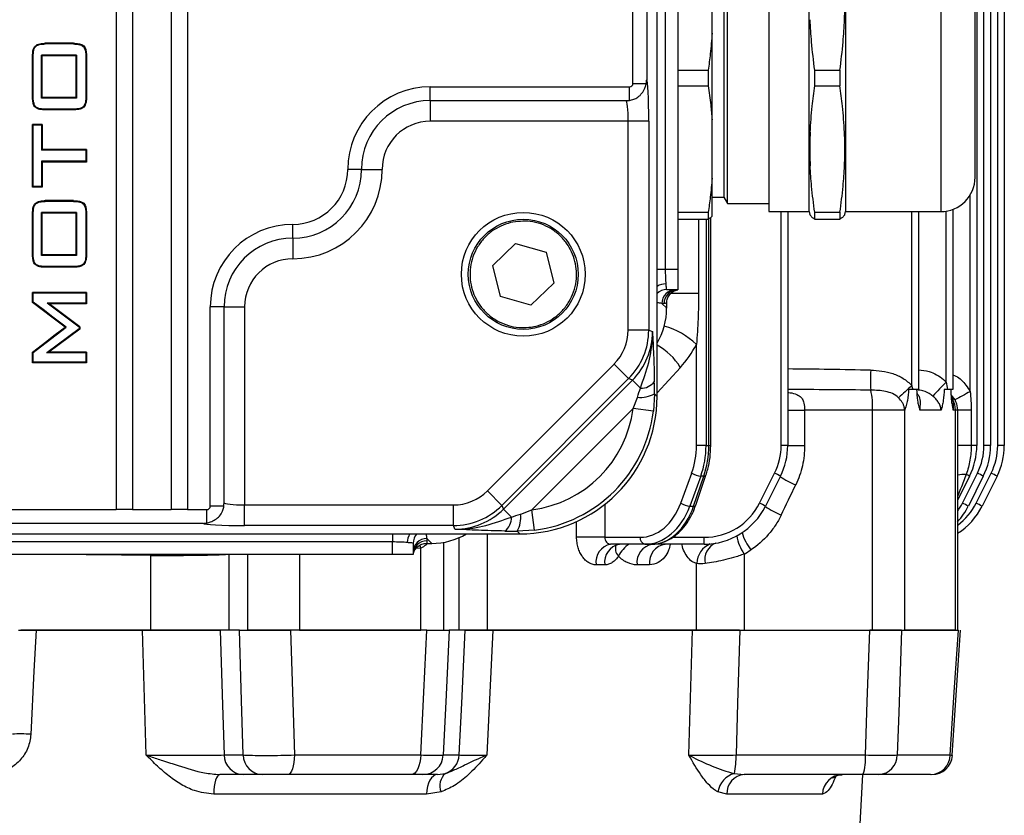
# Model space of a CAD drawing. Header units: millimetres. Extents: x -722 to 1902, y -809 to 1604.
# Tile 42 of 93: x 624 to 767, y -651 to -535. Entities that reach past the tile are written whole.
import ezdxf

# ---------------------------------------------------------------- set-up
doc = ezdxf.new("R2010")
doc.units = ezdxf.units.MM

msp = doc.modelspace()

# ---------------------------------------------------------------- linework, layer by layer
at = {"color": 7, "linetype": 'Continuous', "lineweight": 25}
for p, q in [((762.86, -250.62), (762.86, -596.9)), ((637.66, -407.28), (637.66, -606.23)), ((640.06, -407.28), (640.06, -606.23)), ((645.66, -407.28), (645.66, -606.23)), ((648.06, -407.28), (648.06, -606.23)), ((716.36, -589.78), (716.36, -423.73)), ((717.55, -442.26), (717.55, -571.26)), ((719.36, -442.26), (719.36, -571.26)), ((712.84, -544.26), (712.84, -469.26)), ((714.84, -469.76), (714.84, -543.76)), ((763.9, -596.9), (763.9, -473.83)), ((764.86, -473.83), (764.86, -596.9)), ((765.9, -596.9), (765.9, -475.83)), ((766.86, -475.83), (766.86, -596.9)), ((732.62, -520.61), (732.62, -562.91)), ((738.47, -543.26), (738.47, -520.61)), ((743.77, -520.61), (743.77, -562.91)), ((757.62, -520.61), (757.62, -543.26)), ((726.05, -522.7), (726.05, -560.82)), ((726.58, -543.18), (726.58, -521.78)), ((762.62, -542.9), (762.62, -525.61)), ((724.36, -536.96), (724.36, -527.76)), ((724.36, -549.56), (724.36, -536.96)), ((631.44, -538.42), (627.35, -538.42)), ((631.44, -538.53), (627.35, -538.53)), ((625.5, -546.17), (625.5, -540.38)), ((625.6, -546.17), (625.6, -540.38)), ((631.92, -540.14), (626.8, -540.14)), ((626.8, -546.39), (626.8, -540.14)), ((626.8, -540.14), (626.9, -540.25)), ((631.82, -540.25), (626.9, -540.25)), ((626.9, -546.29), (626.9, -540.25)), ((631.92, -540.14), (631.82, -540.25)), ((631.82, -540.25), (631.82, -546.29)), ((631.92, -540.14), (631.92, -546.39)), ((633.26, -540.38), (633.26, -546.17)), ((633.36, -540.38), (633.36, -546.17)), ((719.36, -542.35), (723.8, -542.35)), ((723.8, -542.35), (723.8, -544.6)), ((739.29, -544.6), (739.29, -542.35)), ((739.29, -542.35), (742.95, -542.35)), ((742.95, -542.35), (742.95, -544.6)), ((712.84, -544.26), (714.78, -544.26)), ((726.58, -561.74), (726.58, -543.18)), ((738.47, -562.91), (738.47, -543.26)), ((757.62, -543.26), (757.62, -562.91)), ((762.62, -557.91), (762.62, -542.9)), ((683.36, -544.76), (712.34, -544.76)), ((683.36, -546.76), (683.36, -544.76)), ((712.34, -546.73), (712.34, -544.76)), ((719.36, -544.6), (723.8, -544.6)), ((739.29, -544.6), (742.95, -544.6)), ((626.8, -546.39), (626.9, -546.29)), ((631.92, -546.39), (626.8, -546.39)), ((631.82, -546.29), (626.9, -546.29)), ((631.92, -546.39), (631.82, -546.29)), ((683.36, -546.76), (711.84, -546.76)), ((683.36, -546.76), (683.36, -549.76)), ((631.44, -548.01), (627.35, -548.01)), ((631.44, -548.11), (627.35, -548.11)), ((712.15, -549.76), (683.36, -549.76)), ((715.15, -549.76), (712.15, -549.76)), ((712.15, -580.12), (712.15, -549.76)), ((715.15, -549.76), (715.15, -580.12)), ((724.36, -558.04), (724.36, -549.56)), ((625.6, -550.32), (625.5, -550.22)), ((625.5, -559.34), (625.5, -550.22)), ((626.9, -550.22), (625.5, -550.22)), ((625.6, -559.24), (625.6, -550.32)), ((626.8, -550.32), (625.6, -550.32)), ((626.8, -550.32), (626.9, -550.22)), ((626.8, -550.32), (626.8, -553.97)), ((626.9, -550.22), (626.9, -553.87)), ((626.8, -553.97), (626.9, -553.87)), ((633.26, -553.97), (626.8, -553.97)), ((633.36, -553.87), (626.9, -553.87)), ((633.26, -553.97), (633.36, -553.87)), ((633.26, -553.97), (633.26, -555.59)), ((633.36, -553.87), (633.36, -555.69)), ((626.8, -555.59), (626.9, -555.69)), ((633.26, -555.59), (626.8, -555.59)), ((626.8, -555.59), (626.8, -559.24)), ((633.36, -555.69), (626.9, -555.69)), ((626.9, -555.69), (626.9, -559.34)), ((633.26, -555.59), (633.36, -555.69)), ((673.36, -556.76), (671.36, -556.76)), ((673.36, -556.76), (676.36, -556.76)), ((724.36, -563.57), (724.36, -558.04)), ((625.6, -559.24), (625.5, -559.34)), ((626.9, -559.34), (625.5, -559.34)), ((626.8, -559.24), (625.6, -559.24)), ((626.8, -559.24), (626.9, -559.34)), ((631.44, -561.31), (627.35, -561.31)), ((631.44, -561.41), (627.35, -561.41)), ((724.36, -560.82), (726.05, -560.82)), ((726.05, -560.82), (726.58, -561.74)), ((761.9, -589.08), (761.9, -560.49)), ((726.58, -561.74), (732.62, -561.74)), ((758.4, -587.68), (758.4, -562.85)), ((759.36, -562.59), (759.36, -588.76)), ((625.5, -569.05), (625.5, -563.26)), ((625.6, -569.05), (625.6, -563.26)), ((631.92, -563.03), (626.8, -563.03)), ((626.8, -569.28), (626.8, -563.03)), ((626.8, -563.03), (626.9, -563.13)), ((631.82, -563.13), (626.9, -563.13)), ((626.9, -569.17), (626.9, -563.13)), ((631.92, -563.03), (631.82, -563.13)), ((631.82, -563.13), (631.82, -569.17)), ((631.92, -563.03), (631.92, -569.28)), ((633.26, -563.26), (633.26, -569.05)), ((633.36, -563.26), (633.36, -569.05)), ((719.36, -563), (723.8, -563)), ((719.36, -563.99), (723.8, -563.99)), ((722.39, -563.99), (722.39, -574.76)), ((723.47, -563.99), (723.47, -596.9)), ((723.8, -563), (723.8, -563.99)), ((723.87, -596.9), (723.87, -563.94)), ((724.16, -596.9), (724.16, -563.75)), ((732.62, -562.91), (738.47, -562.91)), ((734.4, -596.9), (734.4, -562.91)), ((735.36, -562.91), (735.36, -596.9)), ((738.47, -562.91), (738.58, -563.31)), ((738.62, -563.41), (738.59, -563.31)), ((739.29, -563.99), (739.29, -563)), ((739.29, -563), (742.95, -563)), ((739.29, -563.99), (742.95, -563.99)), ((742.95, -563), (742.95, -563.99)), ((743.66, -563.31), (743.77, -562.91)), ((743.77, -562.91), (757.62, -562.91)), ((753.4, -588.2), (753.4, -562.91)), ((754.36, -562.91), (754.36, -588.76)), ((663.36, -566.76), (663.36, -564.76)), ((663.36, -566.76), (663.36, -569.76)), ((692.45, -570.74), (695.77, -567.54)), ((695.77, -567.54), (700.21, -568.81)), ((626.8, -569.28), (626.9, -569.17)), ((631.92, -569.28), (626.8, -569.28)), ((631.82, -569.17), (626.9, -569.17)), ((631.92, -569.28), (631.82, -569.17)), ((700.21, -568.81), (701.33, -573.29)), ((631.44, -570.89), (627.35, -570.89)), ((631.44, -571), (627.35, -571)), ((693.57, -575.23), (692.45, -570.74)), ((716.36, -571.26), (717.55, -571.26)), ((717.55, -571.26), (719.36, -571.26)), ((719.36, -571.26), (719.36, -574.26)), ((701.33, -573.29), (698.01, -576.5)), ((719.36, -574.26), (717.75, -574.26)), ((625.6, -574.75), (625.5, -574.65)), ((633.36, -574.65), (625.5, -574.65)), ((625.5, -576.1), (625.5, -574.65)), ((625.6, -576.05), (625.6, -574.75)), ((633.26, -574.75), (625.6, -574.75)), ((633.26, -574.75), (633.36, -574.65)), ((633.26, -574.75), (633.26, -576.23)), ((633.36, -574.65), (633.36, -576.33)), ((698.01, -576.5), (693.57, -575.23)), ((718.38, -574.76), (722.39, -574.76)), ((625.6, -576.05), (625.5, -576.1)), ((633.26, -576.23), (627.63, -576.23)), ((632.28, -579.7), (627.63, -576.23)), ((627.63, -576.23), (627.94, -576.33)), ((633.36, -576.33), (627.94, -576.33)), ((632.38, -579.64), (627.94, -576.33)), ((633.26, -576.23), (633.36, -576.33)), ((651.36, -605.73), (651.36, -576.76)), ((653.36, -576.76), (651.36, -576.76)), ((653.36, -605.23), (653.36, -576.76)), ((653.36, -576.76), (656.36, -576.76)), ((656.36, -576.76), (656.36, -605.55)), ((717.04, -576.26), (717.75, -576.96)), ((717.37, -576.26), (717.04, -576.26)), ((717.75, -576.96), (717.75, -576.22)), ((632.28, -579.95), (627.57, -583.46)), ((632.38, -580), (627.89, -583.35)), ((630.4, -579.69), (630.23, -579.69)), ((632.28, -579.7), (632.38, -579.64)), ((632.28, -579.7), (632.28, -579.95)), ((632.28, -579.95), (632.38, -580)), ((632.38, -579.64), (632.38, -580)), ((715.15, -580.12), (712.15, -580.12)), ((715.15, -580.12), (715.69, -580.34)), ((722.08, -596.9), (722.08, -582.21)), ((625.6, -583.4), (625.5, -583.35)), ((625.5, -584.9), (625.5, -583.35)), ((625.6, -584.79), (625.6, -583.4)), ((627.57, -583.46), (627.89, -583.35)), ((633.26, -583.46), (627.57, -583.46)), ((633.36, -583.35), (627.89, -583.35)), ((633.26, -583.46), (633.36, -583.35)), ((633.26, -583.46), (633.26, -584.79)), ((633.36, -583.35), (633.36, -584.9)), ((625.6, -584.79), (625.5, -584.9)), ((633.36, -584.9), (625.5, -584.9)), ((633.26, -584.79), (625.6, -584.79)), ((633.26, -584.79), (633.36, -584.9)), ((691.67, -603.5), (710.11, -585.06)), ((712.22, -587.18), (710.11, -585.06)), ((719.74, -585.55), (716.36, -589.24)), ((712.22, -587.18), (693.78, -605.62)), ((712.76, -587.4), (712.22, -587.18)), ((694.01, -606.16), (712.76, -587.4)), ((713.92, -588.56), (712.76, -587.4)), ((712.86, -591.55), (713.49, -589.91)), ((715.98, -589.4), (715.83, -591.92)), ((715.98, -589.4), (716.36, -589.78)), ((754.36, -588.76), (753.51, -588.76)), ((759.36, -588.76), (758.62, -588.76)), ((759.14, -589.86), (759.36, -590.24)), ((712.86, -591.55), (698.15, -606.25)), ((715.83, -591.92), (712.86, -591.55)), ((735.36, -591.76), (737.82, -591.76)), ((737.82, -591.76), (737.82, -596.9)), ((747.7, -591.76), (737.82, -591.76)), ((747.7, -623.76), (747.7, -591.76)), ((752.35, -591.76), (747.7, -591.76)), ((752.35, -591.76), (752.35, -623.76)), ((752.37, -591.76), (752.35, -591.76)), ((757.66, -591.76), (754.58, -591.76)), ((759.75, -591.76), (759.44, -591.76)), ((759.75, -623.76), (759.75, -591.76)), ((760.08, -591.76), (759.75, -591.76)), ((760.08, -623.76), (760.08, -591.76)), ((762.06, -591.76), (760.08, -591.76)), ((762.06, -591.76), (762.06, -596.9)), ((723.47, -596.9), (722.08, -596.9)), ((723.47, -596.9), (723.87, -596.9)), ((723.87, -596.9), (724.16, -596.9)), ((735.36, -596.9), (734.4, -596.9)), ((735.36, -596.9), (737.82, -596.9)), ((762.06, -596.9), (760.08, -596.9)), ((762.86, -596.9), (762.06, -596.9)), ((764.86, -596.9), (763.9, -596.9)), ((766.86, -596.9), (765.9, -596.9)), ((719.79, -605.28), (721.39, -600.92)), ((722.7, -601.37), (721.1, -605.73)), ((721.66, -605.73), (723.15, -601.37)), ((721.98, -605.6), (723.46, -601.24)), ((723.15, -601.37), (722.7, -601.37)), ((731.27, -605.28), (733.45, -600.92)), ((734.31, -601.37), (732.13, -605.73)), ((761.81, -601.37), (760.08, -604.82)), ((760.77, -605.28), (762.95, -600.92)), ((763.81, -601.37), (761.63, -605.73)), ((762.77, -605.28), (764.95, -600.92)), ((765.81, -601.37), (763.63, -605.73)), ((693.78, -605.62), (691.67, -603.5)), ((653.33, -605.73), (651.36, -605.73)), ((656.36, -608.54), (656.36, -605.55)), ((656.36, -605.55), (686.72, -605.55)), ((686.72, -608.54), (686.72, -605.55)), ((693.78, -605.62), (694.01, -606.16)), ((708.74, -605.48), (708.74, -610.26)), ((721.1, -605.73), (721.66, -605.73)), ((589.06, -606.23), (637.66, -606.23)), ((640.06, -606.23), (637.66, -606.23)), ((640.06, -606.23), (645.66, -606.23)), ((648.06, -606.23), (645.66, -606.23)), ((648.06, -606.23), (650.86, -606.23)), ((650.86, -608.17), (650.86, -606.23)), ((695.16, -607.31), (694.01, -606.16)), ((696.51, -606.88), (698.15, -606.25)), ((698.53, -609.22), (698.15, -606.25)), ((650.36, -608.23), (576.36, -608.23)), ((686.72, -608.54), (656.36, -608.54)), ((686.95, -609.08), (686.72, -608.54)), ((704.65, -610.26), (704.65, -607.97)), ((530.33, -609.76), (696.39, -609.76)), ((677.86, -609.76), (677.86, -610.94)), ((691.65, -609.76), (691.65, -623.76)), ((698.53, -609.22), (696.01, -609.37)), ((696.39, -609.76), (696.01, -609.37)), ((677.86, -610.94), (548.86, -610.94)), ((677.86, -612.76), (677.86, -610.94)), ((680.86, -611.14), (680.86, -612.76)), ((681.98, -611.83), (681.89, -611.38)), ((682.83, -611.14), (683.57, -611.14)), ((683.57, -611.14), (682.86, -610.44)), ((682.86, -610.44), (682.86, -610.76)), ((685.28, -610.99), (685.28, -623.76)), ((687.57, -623.76), (687.57, -610.3)), ((708.74, -610.26), (704.65, -610.26)), ((708.74, -610.26), (713.9, -610.26)), ((714.58, -611.26), (709.59, -611.26)), ((715.54, -611.26), (714.58, -611.26)), ((723.18, -611.26), (715.69, -611.26)), ((718.66, -610.26), (723.22, -610.26)), ((677.86, -612.76), (548.86, -612.76)), ((642.69, -612.88), (642.69, -612.76)), ((642.69, -623.76), (642.69, -612.88)), ((654.08, -612.76), (654.08, -623.76)), ((656.83, -623.76), (656.83, -612.76)), ((664.32, -612.76), (664.32, -623.76)), ((680.86, -612.76), (677.86, -612.76)), ((681.98, -611.83), (681.28, -611.91)), ((681.98, -623.76), (681.98, -611.83)), ((729.01, -612.69), (729.01, -623.76)), ((708.74, -614.26), (707.48, -614.26)), ((715.26, -614.26), (713.45, -614.26)), ((722.11, -623.76), (722.11, -614.07)), ((642.69, -623.76), (623.81, -623.76)), ((626.02, -623.76), (641.51, -623.76)), ((642.03, -641.91), (641.51, -623.76)), ((652.8, -623.76), (642.69, -623.76)), ((655.61, -623.76), (652.8, -623.76)), ((663.05, -623.76), (656.83, -623.76)), ((682.87, -623.76), (663.05, -623.76)), ((664.32, -623.76), (681.98, -623.76)), ((688.45, -623.76), (686.13, -623.76)), ((691.65, -623.76), (688.45, -623.76)), ((692.47, -623.76), (691.6, -641.91)), ((722.11, -623.76), (691.65, -623.76)), ((692.47, -623.76), (721.52, -623.76)), ((720.98, -641.91), (721.52, -623.76)), ((728.34, -623.76), (722.11, -623.76)), ((728.37, -623.76), (747.28, -623.76)), ((747.7, -623.76), (747.28, -623.76)), ((751.9, -623.76), (747.7, -623.76)), ((751.9, -623.76), (760.18, -623.76)), ((759.75, -623.76), (752.35, -623.76)), ((759.29, -641.95), (760.47, -623.76)), ((653.37, -641.91), (656.14, -641.91)), ((663.61, -641.91), (681.97, -641.91)), ((685.25, -641.91), (687.56, -641.91)), ((727.84, -641.91), (746.66, -641.91)), ((751.29, -641.91), (758.99, -641.91)), ((658.9, -644.76), (656.13, -644.76)), ((680.63, -644.76), (662.63, -644.76)), ((684.39, -644.76), (682.27, -644.76)), ((684.39, -644.76), (685.56, -644.59)), ((727.59, -644.59), (729.04, -644.76)), ((746.29, -644.76), (729.04, -644.76)), ((745.79, -653.76), (746.26, -644.76)), ((756.15, -644.76), (748.61, -644.76)), ((684.93, -647.27), (682.82, -647.6)), ((726.49, -647.6), (725.19, -647.27)), ((682.82, -647.6), (651.86, -647.6)), ((740.41, -647.6), (726.49, -647.6))]:
    msp.add_line(p, q, dxfattribs=at)
at = {"color": 7, "linetype": 'Continuous', "lineweight": 25, "flags": 128}
for points in [[(627.35, -538.53), (627.35, -538.5), (627.35, -538.46), (627.35, -538.42)], [(631.44, -538.53), (631.44, -538.49), (631.44, -538.42)], [(625.6, -540.38), (625.57, -540.38), (625.53, -540.38), (625.5, -540.38)], [(633.26, -540.38), (633.3, -540.38), (633.36, -540.38)], [(625.6, -546.17), (625.56, -546.17), (625.53, -546.17), (625.5, -546.17)], [(633.26, -546.17), (633.3, -546.17), (633.33, -546.17), (633.36, -546.17)], [(627.35, -548.01), (627.35, -548.04), (627.35, -548.08), (627.35, -548.11)], [(631.44, -548.01), (631.44, -548.04), (631.44, -548.08), (631.44, -548.11)], [(627.35, -561.41), (627.35, -561.38), (627.35, -561.35), (627.35, -561.31)], [(631.44, -561.41), (631.44, -561.37), (631.44, -561.31)], [(625.6, -563.26), (625.57, -563.26), (625.53, -563.26), (625.5, -563.26)], [(633.26, -563.26), (633.3, -563.26), (633.36, -563.26)], [(625.6, -569.05), (625.56, -569.05), (625.53, -569.05), (625.5, -569.05)], [(633.26, -569.05), (633.3, -569.05), (633.33, -569.05), (633.36, -569.05)], [(627.35, -570.89), (627.35, -570.93), (627.35, -570.96), (627.35, -571)], [(631.44, -570.89), (631.44, -570.93), (631.44, -570.96), (631.44, -571)], [(630.23, -579.69), (628.31, -578.24), (626.9, -577.17), (625.5, -576.1)], [(630.4, -579.69), (628.48, -578.24), (627.04, -577.14), (625.6, -576.05)], [(625.5, -583.35), (627.4, -581.88), (628.81, -580.78), (630.23, -579.69)], [(625.6, -583.4), (627.5, -581.93), (628.95, -580.81), (630.4, -579.69)], [(723.15, -601.37), (723.27, -601.36), (723.37, -601.33), (723.44, -601.29), (723.46, -601.24)], [(721.66, -605.73), (721.79, -605.72), (721.88, -605.69), (721.95, -605.65), (721.98, -605.6)], [(626.02, -623.76), (625.71, -629.74), (625.24, -638.91)], [(652.8, -623.76), (653.14, -634.65), (653.37, -641.91)], [(656.14, -641.91), (655.91, -634), (655.61, -623.76)], [(663.05, -623.76), (663.42, -635.72), (663.61, -641.91)], [(681.97, -641.91), (682.42, -632.78), (682.87, -623.76)], [(686.13, -623.76), (685.62, -634.17), (685.25, -641.91)], [(687.56, -641.91), (687.93, -634.36), (688.45, -623.76)], [(728.37, -623.76), (728.06, -634.36), (727.84, -641.91)], [(746.66, -641.91), (746.92, -634.17), (747.28, -623.76)], [(751.9, -623.76), (751.5, -635.74), (751.29, -641.91)], [(758.99, -641.91), (759.59, -632.79), (760.18, -623.76)], [(663.61, -641.91), (663.58, -642.48), (663.52, -643.01), (663.43, -643.5), (663.31, -643.93), (663.16, -644.28), (662.99, -644.54), (662.82, -644.7), (662.63, -644.76)], [(681.97, -641.91), (681.93, -642.48), (681.85, -643.01), (681.72, -643.5), (681.55, -643.93), (681.35, -644.28), (681.13, -644.54), (680.88, -644.7), (680.63, -644.76)], [(652.73, -644.76), (652.57, -644.81), (652.41, -644.97), (652.26, -645.23), (652.13, -645.58), (652.03, -646.01), (651.94, -646.5), (651.89, -647.04), (651.86, -647.6)], [(684.39, -644.76), (684.09, -644.81), (683.81, -644.97), (683.54, -645.23), (683.31, -645.58), (683.11, -646.01), (682.96, -646.5), (682.87, -647.04), (682.82, -647.6)]]:
    msp.add_lwpolyline(points, dxfattribs=at)
at = {"color": 7, "linetype": 'Continuous', "lineweight": 25}
for radius in [9, 8]:
    msp.add_circle((696.89, -572.02), radius, dxfattribs=at)
for centre, radius, start, end in [((683.36, -556.76), 12, 90, 180), ((683.36, -556.76), 10, 90, 180), ((683.36, -556.76), 7, 90, 180), ((663.36, -556.76), 8, 270, 0), ((663.36, -556.76), 10, 270, 0), ((663.36, -556.76), 13, 270, 0), ((757.62, -557.91), 5, 270, 0), ((663.36, -576.76), 12, 90, 180), ((663.36, -576.76), 10, 90, 180), ((663.36, -576.76), 7, 90, 180), ((717.67, -575.96), 2.55, 90.8471, 120.7061), ((717.75, -576.25), 2, 90.0092, 133.9809), ((719.04, -576.26), 2, 90.0393, 180.0393), ((719.36, -576.26), 2, 90.0393, 180.0393), ((714.29, -590.51), 11.39, 46.8291, 74.12), ((712.1, -590.16), 8.92, 31.1542, 61.4817), ((783.04, -587.3), 35.64, 177.8542, 182.5105), ((714.07, -586.24), 2.33, 266.415, 324.2679), ((799.14, -639.33), 68.6, 131.8183, 133.9977), ((793.68, -623.2), 50.06, 134.8098, 138.029), ((713.92, -585.62), 4.3, 264.2965, 298.6478), ((737.26, -591.27), 10.45, 357.329, 13.3292), ((757.08, -591.76), 3, 0, 47.2838), ((807.1, -676.69), 98.58, 117.2913, 118.7506), ((749.01, -591.76), 3.34, 359.999, 5.1406), ((756.61, -591.75), 3.14, 359.9168, 28.8219), ((725.4, -596.9), 9, 333.4349, 0), ((725.36, -596.9), 10, 333.4349, 0), ((752.86, -596.9), 10, 333.4349, 0), ((754.9, -596.9), 9, 333.4349, 0), ((754.86, -596.9), 10, 333.4349, 0), ((756.9, -596.9), 9, 333.4349, 0), ((756.86, -596.9), 10, 333.4349, 0), ((722.91, -598.61), 2.77, 236.6727, 265.7479), ((726.79, -614.76), 15.35, 60.7039, 64.3201), ((745.11, -583.85), 20.67, 238.3523, 245.43), ((761.32, -608.68), 7.57, 89.9986, 99.4041), ((758.27, -607.43), 7.02, 59.7269, 64.2527), ((756.29, -614.76), 15.35, 60.7039, 64.3201), ((758.29, -614.76), 15.35, 60.7039, 64.3201), ((721.31, -602.97), 2.77, 236.6727, 265.7479), ((723.18, -601.26), 10, 270, 333.4349), ((723.22, -601.26), 9, 270, 333.4349), ((724.61, -619.12), 15.35, 60.7039, 64.3201), ((742.2, -590.1), 18.65, 237.2121, 245.2748), ((752.72, -601.26), 9, 324.8926, 333.4349), ((754.72, -601.26), 9, 306.5735, 333.4349), ((752.68, -601.26), 10, 317.7108, 333.4349), ((754.68, -601.26), 10, 302.6672, 333.4349), ((754.11, -619.12), 15.35, 60.7039, 64.3201), ((756.11, -619.12), 15.35, 60.7039, 64.3201), ((692.23, -607.31), 4.3, 331.3522, 5.7035), ((692.84, -607.46), 2.33, 305.7321, 3.585), ((682.57, -611.06), 2.55, 149.2939, 179.1529), ((682.86, -611.14), 2, 136.0191, 179.9908), ((734.57, -608.91), 6.73, 189.7533, 214.1653), ((735.43, -607.69), 6.97, 195.7428, 219.024), ((682.86, -612.44), 2, 89.9607, 179.9607), ((682.86, -612.76), 2, 89.9607, 179.9607), ((710.13, -613.88), 2.68, 101.6673, 188.1659), ((711.4, -613.89), 2.68, 101.1802, 187.933), ((711.75, -611.92), 1.47, 157.3572, 226.4004), ((715.01, -615.28), 4.86, 123.9731, 151.7357), ((716.13, -613.93), 2.71, 99.4456, 187.0409), ((714.78, -610.39), 0.888, 171.3411, 257.2468), ((717.96, -613.94), 2.72, 98.8107, 186.6887), ((725.35, -614.2), 3.24, 112.9775, 177.6496), ((716.03, -610.51), 7.19, 354.0133, 1.9891), ((725.81, -613.47), 2.53, 111.0899, 193.4963), ((722.82, -601.26), 13, 298.4492, 303.5958), ((623.71, -659.92), 21.07, 85.8348, 93.104), ((656.24, -641.89), 2.87, 180.5629, 267.6928), ((659.01, -641.89), 2.87, 180.5629, 267.6928), ((682.26, -641.77), 2.99, 270.2002, 357.228), ((684.56, -641.76), 3, 289.4805, 357.1402), ((716.8, -642.25), 11.05, 347.7877, 1.7579), ((740.65, -642.59), 6.04, 338.9585, 6.4053), ((748.45, -641.92), 2.84, 273.122, 0.2077), ((756.08, -641.85), 2.91, 271.5451, 358.676), ((756.32, -641.76), 3, 269.9943, 355.951), ((687.14, -646.38), 2.39, 131.4725, 201.8234), ((728.52, -647.83), 3.37, 105.8565, 170.2931), ((729.27, -647.53), 2.78, 94.6264, 181.5247), ((743.34, -647.69), 2.93, 91.1991, 178.3168)]:
    msp.add_arc(centre, radius, start, end, dxfattribs=at)
for centre, major_axis, ratio, start_param, end_param in [((712.34, -544.26), (-0.501, 0), 0.99863, 1.570796, 3.141593), ((714.83, -549.76), (0, 6), 0.052408, 4.712389, 6.274463), ((711.84, -549.76), (0, 3), 0.104816, 4.712389, 6.283185), ((717.81, -571.26), (0, 3), 0.087346, 1.570796, 2.371032), ((707.06, -576.26), (15.62, -1.55), 0.080959, 0.885194, 0.940629), ((707.73, -576.93), (-7.09, 7.09), 0.997265, 3.393503, 3.925621), ((705.14, -580.11), (6.48, -2.68), 0.998395, 5.891054, 6.675317), ((705.14, -580.11), (9.24, -3.83), 0.999357, 5.891054, 6.675317), ((705.67, -580.33), (9.26, -3.84), 0.997435, 5.891054, 6.675317), ((709.61, -575.39), (5.43, 14.15), 0.936583, 4.315797, 4.58706), ((729.45, -591.76), (68.8, 0), 0.087209, 1.306575, 1.484793), ((712.68, -591.73), (2.14, 6.37), 0.029542, 5.012239, 5.242779), ((715.67, -591.73), (0.01, 8.49), 0.037007, 4.990056, 5.220595), ((696.33, -589.73), (14.18, -14.18), 0.997265, 5.499157, 7.067214), ((729.56, -591.76), (68.43, 0), 0.043837, 1.306575, 1.485868), ((695.97, -589.36), (12.05, -12.05), 0.997265, 5.625134, 6.941237), ((695.97, -589.36), (14.17, -14.17), 0.998083, 5.625134, 6.941237), ((715.49, -596.9), (0, 9), 0.731799, 4.248741, 4.712389), ((716.18, -596.9), (0, 10), 0.72933, 4.248741, 4.712389), ((717.02, -596.9), (0, 10), 0.684883, 4.248741, 4.712389), ((729.52, -607.97), (25.13, 51.23), 0.069675, 4.764825, 4.850777), ((686.72, -598.54), (2.68, -6.48), 0.998395, 5.891054, 6.675317), ((650.86, -605.73), (0, -0.501), 0.99863, 0, 1.570796), ((656.36, -605.23), (3, 0), 0.104816, 3.141593, 4.712389), ((686.72, -598.54), (-3.83, 9.24), 0.999357, 2.749461, 3.533724), ((713.9, -601.26), (0, 9), 0.731799, 3.141593, 4.248741), ((714.58, -601.26), (0, 10), 0.72933, 3.141593, 4.248741), ((715.54, -601.26), (0, 10), 0.684883, 3.141593, 4.248741), ((686.93, -599.06), (-3.84, 9.26), 0.997435, 2.749461, 3.533724), ((698.33, -606.07), (6.37, 2.14), 0.029542, 4.181999, 4.412539), ((656.36, -608.23), (6, 0), 0.052408, 3.150315, 4.712389), ((682.86, -600.45), (-1.55, 15.62), 0.080959, 2.200964, 2.256399), ((683.54, -601.13), (7.09, -7.09), 0.997265, 5.499157, 6.031275), ((698.33, -609.07), (8.49, 0.01), 0.037007, 4.204183, 4.434722), ((677.86, -611.2), (3, 0), 0.087346, 0.770561, 1.570796), ((613.36, -619.99), (134, 0), 0.054363, 1.350149, 1.453802), ((644.88, -612.63), (10, 0), 0.026204, 4.491741, 5.769016)]:
    msp.add_ellipse(centre, major_axis=major_axis, ratio=ratio, start_param=start_param, end_param=end_param, dxfattribs=at)
for points, knots in [([(743.62, -535), (743.64, -534.4), (743.67, -533.41), (743.67, -532.04), (743.66, -530.87), (743.63, -530.1), (743.62, -529.71)], [0, 0, 0, 0, 0.339995, 0.559997, 0.779999, 1, 1, 1, 1]), ([(739.29, -542.35), (739.12, -540.98), (738.81, -538.53), (738.68, -536.08), (738.62, -535)], [0, 0, 0, 0, 0.559999, 1, 1, 1, 1]), ([(742.95, -542.35), (743.12, -540.98), (743.43, -538.53), (743.56, -536.08), (743.62, -535)], [0, 0, 0, 0, 0.559999, 1, 1, 1, 1]), ([(724.36, -536.96), (724.28, -537.95), (724.14, -539.75), (723.9, -541.55), (723.8, -542.35)], [0, 0, 0, 0, 0.55382, 1, 1, 1, 1]), ([(625.5, -540.38), (625.51, -540.02), (625.52, -539.53), (625.75, -538.97), (626.02, -538.69), (626.49, -538.48), (626.96, -538.43), (627.29, -538.43), (627.35, -538.42)], [0, 0, 0, 0, 0.334033, 0.461634, 0.561571, 0.686813, 0.947536, 1, 1, 1, 1]), ([(625.6, -540.38), (625.61, -540.05), (625.63, -539.6), (625.81, -539.08), (626.01, -538.83), (626.26, -538.69), (626.71, -538.55), (627.08, -538.54), (627.35, -538.53)], [0, 0, 0, 0, 0.32355, 0.447228, 0.540572, 0.63343, 0.728753, 1, 1, 1, 1]), ([(631.44, -538.42), (631.71, -538.43), (632.13, -538.45), (632.64, -538.59), (632.96, -538.8), (633.19, -539.13), (633.34, -539.67), (633.36, -540.11), (633.36, -540.38)], [0, 0, 0, 0, 0.2468846, 0.3883146, 0.4887651, 0.5898398, 0.755907, 1, 1, 1, 1]), ([(631.44, -538.53), (631.7, -538.54), (632.09, -538.55), (632.57, -538.68), (632.87, -538.86), (633.08, -539.15), (633.24, -539.67), (633.25, -540.1), (633.26, -540.38)], [0, 0, 0, 0, 0.247974, 0.385768, 0.481089, 0.577175, 0.733581, 1, 1, 1, 1]), ([(712.34, -546.73), (712.55, -546.69), (712.96, -546.61), (713.61, -546.26), (714.18, -545.71), (714.56, -545.05), (714.72, -544.54), (714.76, -544.32), (714.78, -544.26)], [0, 0, 0, 0, 0.180635, 0.359145, 0.574557, 0.795669, 0.939638, 1, 1, 1, 1]), ([(714.78, -544.26), (714.8, -544.09), (714.83, -543.92), (714.84, -543.76), (714.84, -543.76)], [0, 0, 0, 0, 0.9829, 1, 1, 1, 1]), ([(723.8, -544.6), (723.93, -545.53), (724.16, -547.19), (724.3, -548.84), (724.36, -549.56)], [0, 0, 0, 0, 0.565706, 1, 1, 1, 1]), ([(738.62, -551.37), (738.7, -550.1), (738.84, -547.84), (739.15, -545.59), (739.29, -544.6)], [0, 0, 0, 0, 0.559982, 1, 1, 1, 1]), ([(743.62, -551.37), (743.54, -550.1), (743.4, -547.84), (743.09, -545.59), (742.95, -544.6)], [0, 0, 0, 0, 0.559983, 1, 1, 1, 1]), ([(627.35, -548.11), (627.09, -548.1), (626.68, -548.09), (626.18, -547.94), (625.88, -547.74), (625.65, -547.39), (625.52, -546.85), (625.5, -546.41), (625.5, -546.17)], [0, 0, 0, 0, 0.24824, 0.382766, 0.484329, 0.586496, 0.767253, 1, 1, 1, 1]), ([(627.35, -548.01), (627.1, -548), (626.72, -547.98), (626.26, -547.85), (625.97, -547.67), (625.76, -547.37), (625.62, -546.85), (625.61, -546.42), (625.6, -546.17)], [0, 0, 0, 0, 0.24623, 0.379528, 0.476516, 0.574311, 0.744053, 1, 1, 1, 1]), ([(633.26, -546.17), (633.25, -546.43), (633.24, -546.83), (633.1, -547.32), (632.93, -547.62), (632.6, -547.86), (632.08, -547.99), (631.67, -548), (631.44, -548.01)], [0, 0, 0, 0, 0.257451, 0.391654, 0.491373, 0.592163, 0.780621, 1, 1, 1, 1]), ([(633.36, -546.17), (633.35, -546.46), (633.34, -546.9), (633.18, -547.42), (632.98, -547.72), (632.64, -547.95), (632.11, -548.09), (631.69, -548.1), (631.44, -548.11)], [0, 0, 0, 0, 0.273245, 0.400995, 0.502503, 0.604569, 0.772936, 1, 1, 1, 1]), ([(711.84, -546.76), (711.84, -546.76), (712.01, -546.76), (712.18, -546.74), (712.34, -546.73)], [0, 0, 0, 0, 0.018111, 1, 1, 1, 1]), ([(738.62, -551.37), (738.6, -551.92), (738.57, -552.83), (738.56, -554.09), (738.58, -555.17), (738.61, -555.88), (738.62, -556.24)], [0, 0, 0, 0, 0.339997, 0.559999, 0.780001, 1, 1, 1, 1]), ([(743.62, -556.24), (743.64, -555.68), (743.67, -554.78), (743.67, -553.51), (743.66, -552.44), (743.63, -551.72), (743.62, -551.37)], [0, 0, 0, 0, 0.339997, 0.559999, 0.78, 1, 1, 1, 1]), ([(739.29, -563), (739.12, -561.74), (738.81, -559.49), (738.68, -557.23), (738.62, -556.24)], [0, 0, 0, 0, 0.559999, 1, 1, 1, 1]), ([(742.95, -563), (743.12, -561.74), (743.43, -559.49), (743.56, -557.23), (743.62, -556.24)], [0, 0, 0, 0, 0.559999, 1, 1, 1, 1]), ([(724.36, -558.04), (724.28, -558.96), (724.14, -560.61), (723.9, -562.27), (723.8, -563)], [0, 0, 0, 0, 0.55382, 1, 1, 1, 1]), ([(625.5, -563.26), (625.51, -562.91), (625.52, -562.41), (625.75, -561.85), (626.02, -561.58), (626.49, -561.36), (626.96, -561.32), (627.29, -561.31), (627.35, -561.31)], [0, 0, 0, 0, 0.334033, 0.461634, 0.561571, 0.686813, 0.947536, 1, 1, 1, 1]), ([(625.6, -563.26), (625.61, -562.94), (625.63, -562.48), (625.81, -561.96), (626.01, -561.72), (626.26, -561.58), (626.71, -561.44), (627.08, -561.42), (627.35, -561.41)], [0, 0, 0, 0, 0.3235499, 0.4472281, 0.5405721, 0.6334302, 0.7287531, 1, 1, 1, 1]), ([(631.44, -561.31), (631.71, -561.32), (632.13, -561.33), (632.64, -561.48), (632.96, -561.68), (633.19, -562.02), (633.34, -562.55), (633.36, -563), (633.36, -563.26)], [0, 0, 0, 0, 0.2468846, 0.3883146, 0.4887651, 0.5898398, 0.755907, 1, 1, 1, 1]), ([(631.44, -561.41), (631.7, -561.42), (632.09, -561.44), (632.57, -561.57), (632.87, -561.74), (633.08, -562.04), (633.24, -562.55), (633.25, -562.99), (633.26, -563.26)], [0, 0, 0, 0, 0.2479743, 0.3857677, 0.4810889, 0.5771751, 0.733581, 1, 1, 1, 1]), ([(695.02, -564.5), (695.99, -564.36), (697.48, -564.15), (699.46, -564.65), (700.91, -565.32), (702.19, -566.29), (703.53, -567.81), (704.59, -570.1), (704.73, -572.61), (704.26, -574.59), (703.58, -576.04), (702.62, -577.31), (701.1, -578.66), (698.81, -579.72), (696.3, -579.86), (694.32, -579.38), (692.87, -578.71), (691.6, -577.75), (690.25, -576.22), (689.19, -573.94), (689.05, -571.42), (689.52, -569.44), (690.2, -568), (691.16, -566.73), (692.68, -565.35), (694.09, -564.83), (695.02, -564.5)], [0, 0, 0, 0, 0.059864, 0.09209, 0.125, 0.15791, 0.190136, 0.25, 0.309864, 0.34209, 0.375, 0.40791, 0.440136, 0.5, 0.559864, 0.59209, 0.625, 0.65791, 0.690136, 0.75, 0.809864, 0.84209, 0.875, 0.90791, 0.940136, 1, 1, 1, 1]), ([(723.8, -563.99), (723.93, -563.91), (724.16, -563.77), (724.3, -563.63), (724.36, -563.57)], [0, 0, 0, 0, 0.5657058, 1, 1, 1, 1]), ([(738.62, -563.41), (738.7, -563.52), (738.84, -563.71), (739.15, -563.91), (739.29, -563.99)], [0, 0, 0, 0, 0.559982, 1, 1, 1, 1]), ([(743.62, -563.41), (743.54, -563.52), (743.4, -563.71), (743.09, -563.91), (742.95, -563.99)], [0, 0, 0, 0, 0.559982, 1, 1, 1, 1]), ([(743.66, -563.31), (743.66, -563.31), (743.65, -563.35), (743.63, -563.38), (743.62, -563.41)], [0, 0, 0, 0, 0.082381, 1, 1, 1, 1]), ([(627.35, -571), (627.09, -570.99), (626.68, -570.97), (626.18, -570.82), (625.88, -570.62), (625.65, -570.27), (625.52, -569.74), (625.5, -569.3), (625.5, -569.05)], [0, 0, 0, 0, 0.24824, 0.382766, 0.484329, 0.586496, 0.767253, 1, 1, 1, 1]), ([(627.35, -570.89), (627.1, -570.88), (626.72, -570.87), (626.26, -570.74), (625.97, -570.56), (625.76, -570.25), (625.62, -569.74), (625.61, -569.31), (625.6, -569.05)], [0, 0, 0, 0, 0.24623, 0.379528, 0.476516, 0.574311, 0.744053, 1, 1, 1, 1]), ([(633.26, -569.05), (633.25, -569.32), (633.24, -569.72), (633.1, -570.21), (632.93, -570.51), (632.6, -570.75), (632.08, -570.87), (631.67, -570.88), (631.44, -570.89)], [0, 0, 0, 0, 0.257451, 0.391654, 0.491373, 0.592163, 0.780621, 1, 1, 1, 1]), ([(633.36, -569.05), (633.35, -569.35), (633.34, -569.78), (633.18, -570.3), (632.98, -570.61), (632.64, -570.84), (632.11, -570.97), (631.69, -570.99), (631.44, -571)], [0, 0, 0, 0, 0.273245, 0.400995, 0.502503, 0.604569, 0.772936, 1, 1, 1, 1]), ([(717.63, -573.41), (717.64, -573.62), (717.67, -574.04), (717.7, -574.24), (717.74, -574.25), (717.75, -574.26)], [0, 0, 0, 0, 0.437172, 0.874504, 1, 1, 1, 1]), ([(717.75, -576.22), (717.77, -575.99), (717.82, -575.53), (718.17, -574.93), (718.69, -574.48), (719.12, -574.3), (719.35, -574.26), (719.36, -574.26)], [0, 0, 0, 0, 0.253478, 0.498883, 0.744453, 0.990018, 1, 1, 1, 1]), ([(722.39, -574.76), (722.39, -576.01), (722.37, -577.25), (722.29, -579.11), (722.26, -579.73), (722.18, -580.97), (722.13, -581.59), (722.08, -582.21)], [0, 0, 0, 0, 0.5, 0.5, 0.75, 0.75, 1, 1, 1, 1]), ([(717.75, -576.22), (717.68, -576.23), (717.55, -576.25), (717.42, -576.26), (717.37, -576.26)], [0, 0, 0, 0, 0.5482824, 1, 1, 1, 1]), ([(713.92, -588.56), (714.37, -587.33), (715.25, -584.88), (715.68, -582.1), (715.69, -580.59), (715.69, -580.35), (715.69, -580.34)], [0, 0, 0, 0, 0.459591, 0.912931, 0.997691, 1, 1, 1, 1]), ([(715.69, -580.34), (715.69, -580.35), (715.74, -581.44), (715.82, -583.1), (715.91, -585.56), (715.94, -586.91), (715.95, -587.6)], [0, 0, 0, 0, 0.001884, 0.503638, 0.749597, 1, 1, 1, 1]), ([(747.42, -585.96), (747.97, -585.98), (748.51, -586.02), (749.59, -586.17), (750.12, -586.29), (751.17, -586.63), (751.67, -586.86), (752.36, -587.29), (752.59, -587.46), (753.01, -587.81), (753.21, -588), (753.4, -588.2)], [0, 0, 0, 0, 0.25, 0.25, 0.5, 0.5, 0.75, 0.75, 0.875, 0.875, 1, 1, 1, 1]), ([(754.36, -585.89), (754.89, -585.95), (756.21, -586.09), (757.55, -586.89), (758.27, -587.56), (758.4, -587.68)], [0, 0, 0, 0, 0.350011, 0.879457, 1, 1, 1, 1]), ([(759.36, -586.62), (759.52, -586.68), (760.28, -586.99), (761.17, -587.88), (761.7, -588.76), (761.9, -589.08)], [0, 0, 0, 0, 0.1401563, 0.6853129, 1, 1, 1, 1]), ([(735.36, -589.19), (735.48, -589.2), (735.94, -589.25), (736.63, -589.44), (737.29, -589.84), (737.6, -590.32), (737.79, -590.94), (737.81, -591.41), (737.82, -591.76)], [0, 0, 0, 0, 0.085351, 0.324806, 0.515557, 0.667878, 0.760536, 1, 1, 1, 1]), ([(751.49, -589.98), (751.23, -589.73), (750.92, -589.52), (750.27, -589.22), (749.93, -589.12), (749.23, -588.98), (748.87, -588.94), (748.16, -588.88), (747.8, -588.87), (747.43, -588.86)], [0, 0, 0, 0, 0.25, 0.25, 0.5, 0.5, 0.75, 0.75, 1, 1, 1, 1]), ([(752.34, -591.46), (752.31, -591.31), (752.27, -591.17), (752.17, -590.9), (752.1, -590.77), (751.88, -590.41), (751.69, -590.19), (751.49, -589.98)], [0, 0, 0, 0, 0.25, 0.25, 0.5, 0.5, 1, 1, 1, 1]), ([(752.95, -588.76), (752.91, -589.3), (752.85, -589.83), (752.71, -590.6), (752.66, -590.85), (752.56, -591.21), (752.53, -591.32), (752.47, -591.49), (752.45, -591.54), (752.42, -591.62), (752.41, -591.65), (752.4, -591.69), (752.39, -591.7), (752.38, -591.72), (752.38, -591.73), (752.38, -591.74), (752.37, -591.75), (752.37, -591.76)], [0, 0, 0, 0, 0.5, 0.5, 0.75, 0.75, 0.875, 0.875, 0.9375, 0.9375, 0.96875, 0.96875, 0.984375, 0.984375, 0.992187, 0.992187, 1, 1, 1, 1]), ([(754.11, -588.76), (754.13, -589.3), (754.17, -589.83), (754.28, -590.61), (754.33, -590.86), (754.41, -591.22), (754.44, -591.34), (754.51, -591.56), (754.55, -591.66), (754.58, -591.76)], [0, 0, 0, 0, 0.5, 0.5, 0.75, 0.75, 0.875, 0.875, 1, 1, 1, 1]), ([(756.46, -589.72), (756.38, -589.66), (755.96, -589.31), (755.17, -588.92), (754.42, -588.85), (754.11, -588.82)], [0, 0, 0, 0, 0.113451, 0.632919, 1, 1, 1, 1]), ([(754.17, -589.37), (754.27, -589.49), (754.39, -589.63), (754.57, -590.05), (754.63, -590.54), (754.59, -591.22), (754.59, -591.62), (754.58, -591.76)], [0, 0, 0, 0, 0.188737, 0.224274, 0.634596, 0.878802, 1, 1, 1, 1]), ([(757.66, -591.76), (757.66, -591.65), (757.65, -591.54), (757.61, -591.33), (757.58, -591.23), (757.47, -590.94), (757.37, -590.77), (757.15, -590.45), (757.03, -590.29), (756.76, -590), (756.62, -589.86), (756.46, -589.72)], [0, 0, 0, 0, 0.125, 0.125, 0.25, 0.25, 0.5, 0.5, 0.75, 0.75, 1, 1, 1, 1]), ([(758.12, -588.76), (758.09, -589.3), (758.04, -589.84), (757.94, -590.61), (757.89, -590.86), (757.82, -591.22), (757.79, -591.33), (757.74, -591.5), (757.73, -591.55), (757.69, -591.66), (757.68, -591.71), (757.66, -591.76)], [0, 0, 0, 0, 0.5, 0.5, 0.75, 0.75, 0.875, 0.875, 0.9375, 0.9375, 1, 1, 1, 1]), ([(759.07, -589.01), (759.09, -589.5), (759.12, -589.99), (759.21, -590.71), (759.24, -590.94), (759.31, -591.26), (759.33, -591.37), (759.38, -591.57), (759.41, -591.67), (759.44, -591.76)], [0, 0, 0, 0, 0.5, 0.5, 0.75, 0.75, 0.875, 0.875, 1, 1, 1, 1]), ([(761.9, -589.08), (761.95, -589.53), (761.99, -589.97), (762.04, -590.86), (762.06, -591.31), (762.06, -591.76)], [0, 0, 0, 0, 0.5, 0.5, 1, 1, 1, 1]), ([(752.37, -591.76), (752.37, -591.71), (752.37, -591.65), (752.36, -591.55), (752.35, -591.51), (752.34, -591.46)], [0, 0, 0, 0, 0.5, 0.5, 1, 1, 1, 1]), ([(759.36, -590.24), (759.41, -590.45), (759.43, -590.66), (759.44, -591.03), (759.44, -591.16), (759.44, -591.44), (759.44, -591.6), (759.44, -591.76)], [0, 0, 0, 0, 0.5, 0.5, 0.75, 0.75, 1, 1, 1, 1]), ([(723.46, -601.24), (723.55, -600.95), (723.82, -600.12), (724.1, -598.66), (724.14, -597.48), (724.16, -596.9)], [0, 0, 0, 0, 0.21218, 0.608623, 1, 1, 1, 1]), ([(737.82, -596.9), (737.82, -597.39), (737.79, -597.89), (737.68, -598.88), (737.6, -599.37), (737.27, -600.81), (736.95, -601.74), (736.52, -602.64)], [0, 0, 0, 0, 0.25, 0.25, 0.5, 0.5, 1, 1, 1, 1]), ([(762.06, -596.9), (762.06, -597.61), (761.99, -598.33), (761.74, -599.74), (761.56, -600.43), (761.32, -601.11)], [0, 0, 0, 0, 0.5, 0.5, 1, 1, 1, 1]), ([(761.32, -601.11), (761.19, -601.45), (760.79, -602.5), (760.37, -603.54), (760.08, -604.24)], [0, 0, 0, 0, 0.326946, 1, 1, 1, 1]), ([(650.86, -608.17), (651.04, -608.13), (651.44, -608.04), (652.12, -607.71), (652.74, -607.18), (653.15, -606.53), (653.3, -606.01), (653.33, -605.78), (653.33, -605.73)], [0, 0, 0, 0, 0.157335, 0.360401, 0.566737, 0.788148, 0.959168, 1, 1, 1, 1]), ([(653.33, -605.73), (653.35, -605.57), (653.36, -605.4), (653.36, -605.24), (653.36, -605.23)], [0, 0, 0, 0, 0.981889, 1, 1, 1, 1]), ([(715.54, -611.26), (715.78, -611.25), (716.46, -611.22), (717.54, -610.91), (718.72, -610.28), (719.8, -609.36), (720.75, -608.19), (721.48, -606.92), (721.83, -606), (721.98, -605.6)], [0, 0, 0, 0, 0.090106, 0.244374, 0.399205, 0.556264, 0.715961, 0.877559, 1, 1, 1, 1]), ([(734.4, -607.04), (734.15, -607.55), (733.87, -608.04), (733.25, -608.99), (732.9, -609.44), (731.79, -610.72), (730.95, -611.46), (730.01, -612.09)], [0, 0, 0, 0, 0.25, 0.25, 0.5, 0.5, 1, 1, 1, 1]), ([(650.36, -608.23), (650.37, -608.23), (650.53, -608.22), (650.7, -608.2), (650.86, -608.17)], [0, 0, 0, 0, 0.0171, 1, 1, 1, 1]), ([(686.95, -609.08), (686.95, -609.08), (687.2, -609.09), (688.71, -609.08), (691.49, -608.64), (693.93, -607.76), (695.16, -607.31)], [0, 0, 0, 0, 0.002309, 0.087069, 0.540409, 1, 1, 1, 1]), ([(694.2, -609.35), (693.53, -609.33), (692.18, -609.3), (689.72, -609.21), (688.05, -609.14), (686.95, -609.08), (686.95, -609.08)], [0, 0, 0, 0, 0.245452, 0.496364, 0.998116, 1, 1, 1, 1]), ([(680.86, -611.14), (680.83, -611.12), (680.76, -611.06), (680.37, -611.05), (680.08, -611.03), (680.01, -611.02)], [0, 0, 0, 0, 0.436909, 0.873312, 1, 1, 1, 1]), ([(680.86, -612.76), (680.86, -612.75), (680.91, -612.52), (681.08, -612.08), (681.53, -611.57), (682.13, -611.21), (682.59, -611.16), (682.83, -611.14)], [0, 0, 0, 0, 0.009982, 0.255547, 0.501117, 0.746522, 1, 1, 1, 1]), ([(683, -611.14), (682.8, -611.31), (682.5, -611.56), (682.11, -611.76), (681.98, -611.83)], [0, 0, 0, 0, 0.672048, 1, 1, 1, 1]), ([(682.86, -610.76), (682.86, -610.83), (682.86, -610.96), (682.84, -611.08), (682.83, -611.14)], [0, 0, 0, 0, 0.548282, 1, 1, 1, 1]), ([(707.48, -614.26), (707.29, -614.26), (707.11, -614.23), (706.74, -614.12), (706.57, -614.05), (706.23, -613.84), (706.06, -613.72), (705.75, -613.42), (705.61, -613.25), (705.35, -612.88), (705.23, -612.68), (705.02, -612.24), (704.94, -612.01), (704.8, -611.53), (704.74, -611.28), (704.67, -610.78), (704.65, -610.52), (704.65, -610.26)], [0, 0, 0, 0, 0.125, 0.125, 0.25, 0.25, 0.375, 0.375, 0.5, 0.5, 0.625, 0.625, 0.75, 0.75, 0.875, 0.875, 1, 1, 1, 1]), ([(708.74, -610.26), (708.74, -610.39), (708.77, -610.52), (708.86, -610.76), (708.92, -610.87), (709.16, -611.15), (709.38, -611.26), (709.59, -611.26)], [0, 0, 0, 0, 0.25, 0.25, 0.5, 0.5, 1, 1, 1, 1]), ([(710.36, -611.41), (710.35, -611.41), (710.34, -611.43), (710.5, -611.31), (710.74, -611.25), (710.89, -611.26), (710.91, -611.26)], [0, 0, 0, 0, 0.084733, 0.444012, 0.940001, 1, 1, 1, 1]), ([(718.26, -611.26), (718.19, -611.56), (718.04, -612.3), (717.43, -613.26), (716.48, -614.09), (715.69, -614.2), (715.26, -614.26)], [0, 0, 0, 0, 0.160197, 0.387884, 0.66799, 1, 1, 1, 1]), ([(717.43, -611.28), (717.43, -611.28), (717.42, -611.29), (717.52, -611.25), (717.54, -611.26), (717.54, -611.26)], [0, 0, 0, 0, 0.2423909, 0.9588571, 1, 1, 1, 1]), ([(722.11, -614.07), (721.95, -614.01), (721.51, -613.87), (720.87, -613.32), (720.33, -612.42), (720.02, -611.7), (719.98, -611.29), (719.98, -611.26)], [0, 0, 0, 0, 0.179693, 0.476515, 0.738703, 0.981259, 1, 1, 1, 1]), ([(710.74, -612.98), (710.61, -613.18), (710.47, -613.36), (710.17, -613.68), (710.01, -613.81), (709.67, -614.03), (709.49, -614.12), (709.12, -614.23), (708.93, -614.26), (708.74, -614.26)], [0, 0, 0, 0, 0.25, 0.25, 0.5, 0.5, 0.75, 0.75, 1, 1, 1, 1]), ([(713.45, -614.26), (712.97, -614.26), (712.5, -614.15), (711.8, -613.84), (711.57, -613.71), (711.14, -613.39), (710.93, -613.2), (710.74, -612.98)], [0, 0, 0, 0, 0.5, 0.5, 0.75, 0.75, 1, 1, 1, 1]), ([(729.01, -612.69), (728.76, -612.78), (728.5, -612.87), (727.99, -613.05), (727.74, -613.13), (726.99, -613.35), (726.49, -613.48), (725.52, -613.71), (725.05, -613.8), (724.16, -613.96), (723.74, -614.02), (723.34, -614.06)], [0, 0, 0, 0, 0.125, 0.125, 0.25, 0.25, 0.5, 0.5, 0.75, 0.75, 1, 1, 1, 1]), ([(623.46, -623.76), (623.46, -623.76), (623.58, -623.76), (623.92, -623.76), (624.68, -623.76), (625.43, -623.76), (625.89, -623.76), (626.02, -623.76)], [0, 0, 0, 0, 0.015197, 0.306993, 0.598421, 0.889746, 1, 1, 1, 1]), ([(641.51, -623.76), (642.63, -623.76), (644.88, -623.76), (648.15, -623.76), (651.05, -623.76), (652.2, -623.76), (652.8, -623.76)], [0, 0, 0, 0, 0.244427, 0.488865, 0.733048, 1, 1, 1, 1]), ([(655.61, -623.76), (655.93, -623.76), (656.58, -623.76), (658.23, -623.76), (660.16, -623.76), (661.84, -623.76), (662.76, -623.76), (663.05, -623.76)], [0, 0, 0, 0, 0.225592, 0.451197, 0.676507, 0.901725, 1, 1, 1, 1]), ([(682.87, -623.76), (683.44, -623.76), (684.58, -623.76), (685.72, -623.76), (686, -623.76), (686.13, -623.76)], [0, 0, 0, 0, 0.342903, 0.685813, 1, 1, 1, 1]), ([(688.45, -623.76), (688.7, -623.76), (689.19, -623.76), (690.86, -623.76), (692.1, -623.76), (692.47, -623.76)], [0, 0, 0, 0, 0.412556, 0.825117, 1, 1, 1, 1]), ([(721.52, -623.76), (722.27, -623.76), (723.78, -623.76), (726.33, -623.76), (727.9, -623.76), (728.37, -623.76)], [0, 0, 0, 0, 0.412556, 0.825117, 1, 1, 1, 1]), ([(747.28, -623.76), (747.94, -623.76), (749.26, -623.76), (750.9, -623.76), (751.58, -623.76), (751.9, -623.76)], [0, 0, 0, 0, 0.342903, 0.685813, 1, 1, 1, 1]), ([(625.24, -638.91), (625.21, -639.25), (625.1, -640.25), (624.45, -641.84), (623.12, -643.36), (621.36, -644.4), (620.04, -644.53), (619.38, -644.6)], [0, 0, 0, 0, 0.113213, 0.336509, 0.558917, 0.779982, 1, 1, 1, 1]), ([(642.03, -641.91), (642.15, -641.92), (643.36, -641.93), (645.78, -641.95), (649, -641.96), (651.75, -641.95), (652.83, -641.93), (653.37, -641.91)], [0, 0, 0, 0, 0.027047, 0.27017, 0.513248, 0.756588, 1, 1, 1, 1]), ([(642.03, -641.91), (642.03, -641.92), (642.25, -641.99), (643.04, -642.26), (644.59, -642.77), (647.19, -643.6), (649.92, -644.51), (651.99, -644.69), (652.73, -644.76)], [0, 0, 0, 0, 0.0017946, 0.0640098, 0.2286883, 0.4429474, 0.7991657, 1, 1, 1, 1]), ([(651.86, -647.6), (650.91, -647.49), (649.26, -647.31), (647.11, -646.23), (645.32, -645), (643.65, -643.53), (642.57, -642.46), (642.03, -641.92), (642.03, -641.91)], [0, 0, 0, 0, 0.2479287, 0.4303819, 0.6133017, 0.8053598, 0.9986683, 1, 1, 1, 1]), ([(656.14, -641.91), (656.27, -641.92), (656.69, -641.94), (657.82, -641.97), (659.6, -641.97), (661.63, -641.96), (662.95, -641.93), (663.61, -641.91)], [0, 0, 0, 0, 0.101814, 0.326127, 0.550607, 0.775363, 1, 1, 1, 1]), ([(681.97, -641.91), (682.5, -641.92), (683.6, -641.94), (684.8, -641.94), (685.1, -641.92), (685.25, -641.91)], [0, 0, 0, 0, 0.316542, 0.658297, 1, 1, 1, 1]), ([(691.6, -641.91), (691.59, -641.92), (691.38, -642.16), (690.51, -643.16), (689.01, -644.75), (687, -646.39), (685.59, -646.99), (684.93, -647.27)], [0, 0, 0, 0, 0.00166, 0.107626, 0.452296, 0.744184, 1, 1, 1, 1]), ([(685.56, -644.59), (685.96, -644.45), (686.87, -644.11), (688.47, -643.28), (690.12, -642.52), (691.3, -642.04), (691.59, -641.92), (691.6, -641.91)], [0, 0, 0, 0, 0.220192, 0.504989, 0.878559, 0.997869, 1, 1, 1, 1]), ([(687.56, -641.91), (687.8, -641.92), (688.3, -641.93), (689.97, -641.93), (691.22, -641.92), (691.6, -641.91)], [0, 0, 0, 0, 0.411133, 0.822249, 1, 1, 1, 1]), ([(725.19, -647.27), (725.08, -647.2), (724.57, -646.91), (723.73, -646.14), (722.42, -644.46), (721.55, -642.93), (720.98, -641.92), (720.98, -641.91)], [0, 0, 0, 0, 0.072058, 0.309641, 0.547893, 0.998341, 1, 1, 1, 1]), ([(720.98, -641.91), (721.28, -641.92), (722.28, -641.93), (724.54, -641.93), (726.74, -641.92), (727.84, -641.91)], [0, 0, 0, 0, 0.177794, 0.588889, 1, 1, 1, 1]), ([(720.98, -641.91), (720.98, -641.92), (721.83, -642.4), (723.77, -643.32), (726.2, -644.27), (727.45, -644.56), (727.59, -644.59)], [0, 0, 0, 0, 0.002132, 0.494743, 0.940802, 1, 1, 1, 1]), ([(746.66, -641.91), (747.27, -641.92), (748.53, -641.94), (750.21, -641.94), (750.93, -641.92), (751.29, -641.91)], [0, 0, 0, 0, 0.316542, 0.658297, 1, 1, 1, 1]), ([(758.99, -641.91), (759.08, -641.92), (759.28, -641.94), (759.25, -641.95), (759.23, -641.95)], [0, 0, 0, 0, 0.457056, 1, 1, 1, 1]), ([(656.13, -644.76), (655.81, -644.76), (655.18, -644.76), (653.98, -644.76), (653.09, -644.76), (652.73, -644.76)], [0, 0, 0, 0, 0.369732, 0.750172, 1, 1, 1, 1]), ([(662.63, -644.76), (662.3, -644.76), (661.64, -644.76), (660.63, -644.76), (659.74, -644.76), (659.17, -644.76), (658.96, -644.76), (658.9, -644.76)], [0, 0, 0, 0, 0.224698, 0.449409, 0.673823, 0.898141, 1, 1, 1, 1]), ([(682.27, -644.76), (682.2, -644.76), (682.05, -644.76), (681.45, -644.76), (680.9, -644.76), (680.63, -644.76)], [0, 0, 0, 0, 0.341717, 0.683442, 1, 1, 1, 1]), ([(742.34, -644.97), (742.34, -644.97), (742.18, -645.45), (741.83, -646.21), (741.2, -647.31), (740.69, -647.49), (740.41, -647.6)], [0, 0, 0, 0, 0.002473, 0.299989, 0.596747, 1, 1, 1, 1]), ([(741.86, -645.29), (741.87, -645.28), (741.9, -645.24), (742.23, -644.99), (742.74, -644.77), (743.13, -644.79), (743.27, -644.8)], [0, 0, 0, 0, 0.2622218, 0.5362775, 0.8289252, 1, 1, 1, 1]), ([(748.61, -644.76), (748.43, -644.76), (748.07, -644.76), (747.23, -644.76), (746.6, -644.76), (746.29, -644.76)], [0, 0, 0, 0, 0.341717, 0.683442, 1, 1, 1, 1])]:
    msp.add_open_spline(points, degree=3, knots=knots, dxfattribs=at)
for points in [[(753.4, -588.2), (753.44, -588.39), (753.48, -588.57), (753.51, -588.76)], [(758.4, -587.68), (758.49, -588.04), (758.56, -588.4), (758.62, -588.76)], [(753.51, -588.76), (753.32, -588.76), (753.14, -588.76), (752.95, -588.76)], [(758.62, -588.76), (758.45, -588.76), (758.29, -588.76), (758.12, -588.76)], [(759.06, -588.76), (759.06, -588.84), (759.06, -588.92), (759.07, -589.01)], [(723.34, -614.06), (722.89, -614.12), (722.48, -614.13), (722.11, -614.07)]]:
    msp.add_open_spline(points, degree=3, dxfattribs=at)

doc.saveas('drawing.dxf')
